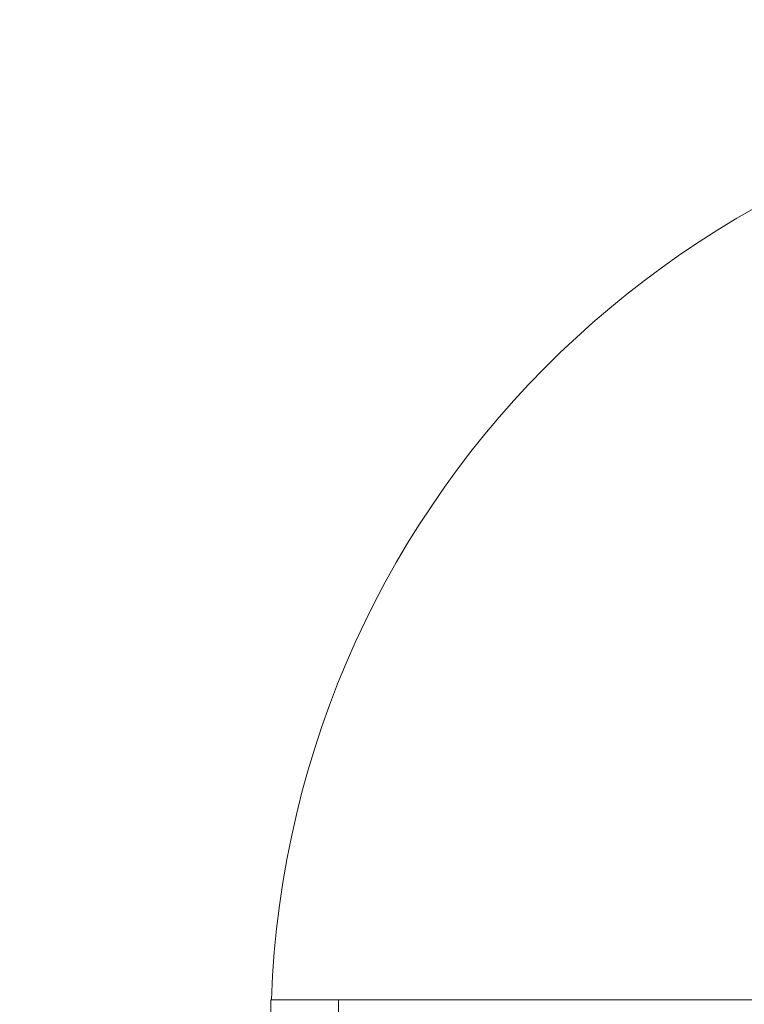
# Model space of a CAD drawing. Header units: metres. Extents: x -167 to 233, y -155 to 122.
# Tile 148 of 176: x 56.51 to 57.368, y 35.73 to 36.895. Entities that reach past the tile are written whole.
import ezdxf

# ---------------------------------------------------------------- set-up
doc = ezdxf.new("R2010")
doc.units = ezdxf.units.M
doc.header["$MEASUREMENT"] = 0
doc.layers.add('10 Wand außen', color=7, linetype='Continuous')
doc.layers.add('94 Genehmigungsplanung Bemaßung', color=7, linetype='Continuous')
doc.styles.add('ERSTELLTER_STIL_1', font='arial.ttf')
doc.dimstyles.new('ERSTELLTER_STIL__2', dxfattribs={"dimtxt": 0.25, "dimasz": 0.19, "dimexe": 0.18, "dimexo": 0.1, "dimgap": 0, "dimtad": 1, "dimzin": 0, "dimdsep": 46, "dimtxsty": 'ERSTELLTER_STIL_1', "dimblk": 'ARROWHEAD_6', "dimblk1": 'ARROWHEAD_6', "dimblk2": 'ARROWHEAD_6', "dimcen": 0.09, "dimclrd": 7, "dimclre": 7, "dimclrt": 7, "dimazin": 0, "dimtfac": 1, "dimtdec": 4, "dimtmove": 0, "dimatfit": 3, "dimfxl": 1, "dimtolj": 1, "dimtzin": 0, "dimarcsym": 0})

# ---------------------------------------------------------------- blocks, each defined once
blk = doc.blocks.new('Glastür Ol 1-Fl 2S 27')
at = {"layer": '10 Wand außen', "color": 7, "linetype": 'Continuous', "lineweight": 18}
for p, q in [((0.1551, 1.04), (0.1551, 1.12)), ((0.1551, 1.12), (0.1951, 1.12)), ((0.1951, 1.04), (0.1551, 1.04))]:
    blk.add_line(p, q, dxfattribs=at)
at = {"layer": '10 Wand außen', "color": 7, "linetype": 'Continuous', "lineweight": 18, "flags": 128}
blk.add_lwpolyline([(0.1751, 1.04), (0.1751, 0.08), (0.1551, 0.08), (0.1551, 1.04)], close=True, dxfattribs=at)
at = {"layer": '10 Wand außen', "color": 7, "linetype": 'Continuous', "lineweight": 13}
blk.add_arc((0.1951, 0), 1.12, 92.0467, 180, dxfattribs=at)
blk = doc.blocks.new('T Marker 27_5')
at = {"layer": '10 Wand außen', "color": 7, "lineweight": 18, "char_height": 0.15, "attachment_point": 7, "rotation": 180, "style": 'ERSTELLTER_STIL_1'}
for s, insert in [('\\A1;{\\pql;\\pt0;\\fArial|b0|i0|c0|p0;\\W1.000000;A-Tür 23\\fArial|b0|i0|c0|p0;\\W1.000000;\\fArial|b0|i0|c0|p0;\\W1.000000;\\fArial|b0|i0|c0|p0;\\W1.000000;}', (0.0272, -0.0738)), ('\\A1;{\\pql;\\pt0;\\fArial|b0|i0|c0|p0;\\W1.000000;2,01\\fArial|b0|i0|c0|p0;\\W1.000000;\\A1{\\H.66x;\\S^  ;}\\fArial|b0|i0|c0|p0;\\W1.000000; x 2,50\\fArial|b0|i0|c0|p0;\\W1.000000;\\A1{\\H.66x;\\S^  ;}}', (0.136, -0.2571))]:
    blk.add_mtext(s, dxfattribs=dict(at, insert=insert))
blk = doc.blocks.new('*D249', base_point=(27236.1321, 33357.279))
at = {"layer": '94 Genehmigungsplanung Bemaßung', "color": 7, "linetype": 'Continuous', "lineweight": 13}
for p, q in [((54.7864, 43.7397), (54.5864, 43.9397)), ((54.8739, 43.8397), (54.4989, 43.8397)), ((54.6864, 28.1797), (54.6864, 43.8397)), ((54.5864, 28.2797), (54.7864, 28.0797)), ((54.8739, 28.1797), (54.4989, 28.1797)), ((54.6864, 28.0297), (54.6864, 28.1797))]:
    blk.add_line(p, q, dxfattribs=at)
at = {"layer": '94 Genehmigungsplanung Bemaßung', "color": 7, "lineweight": 13, "char_height": 0.25, "attachment_point": 7, "rotation": 90, "style": 'ERSTELLTER_STIL_1'}
for s, insert in [('\\A1;{\\pql;\\fArial|b0|i0|c0|p0;\\W1.000000;16}', (54.6364, 43.3583)), ('\\A1;{\\pql;\\fArial|b0|i0|c0|p0;\\W1.000000;15,66}', (54.6364, 35.39))]:
    blk.add_mtext(s, dxfattribs=dict(at, insert=insert))
blk = doc.blocks.new('ARROWHEAD_6')
at = {"color": 0, "linetype": 'Continuous', "lineweight": 0}
for p, q in [((-0.5, -0.5), (0.5, 0.5)), ((0, 0), (-1, 0))]:
    blk.add_line(p, q, dxfattribs=at)

msp = doc.modelspace()

# ---------------------------------------------------------------- block references
at = {"layer": '10 Wand außen', "color": 7, "linetype": 'Continuous', "lineweight": 13, "xscale": -1, "rotation": 90}
msp.add_blockref('Glastür Ol 1-Fl 2S 27', (57.9275, 35.8902), dxfattribs=at)
at = {"layer": '10 Wand außen', "color": 7, "lineweight": 13, "rotation": 270}
msp.add_blockref('T Marker 27_5', (58.0025, 35.8902), dxfattribs=at)

# ---------------------------------------------------------------- dimensions: what is measured, and where the dimension line sits
at = {"layer": '94 Genehmigungsplanung Bemaßung', "color": 7, "linetype": 'Continuous', "lineweight": 13}
dim = msp.add_linear_dim(base=(54.6864, 43.8397), p1=(58.1625, 28.1797), p2=(57.5025, 43.8397), angle=90, dimstyle='ERSTELLTER_STIL__2', dxfattribs=at)
dim.commit()
dim.dimension.update_dxf_attribs({"geometry": '*D249', "text_midpoint": (54.5114, 35.8088), "dimtype": 160, "text_rotation": 90})

doc.saveas('drawing.dxf')
